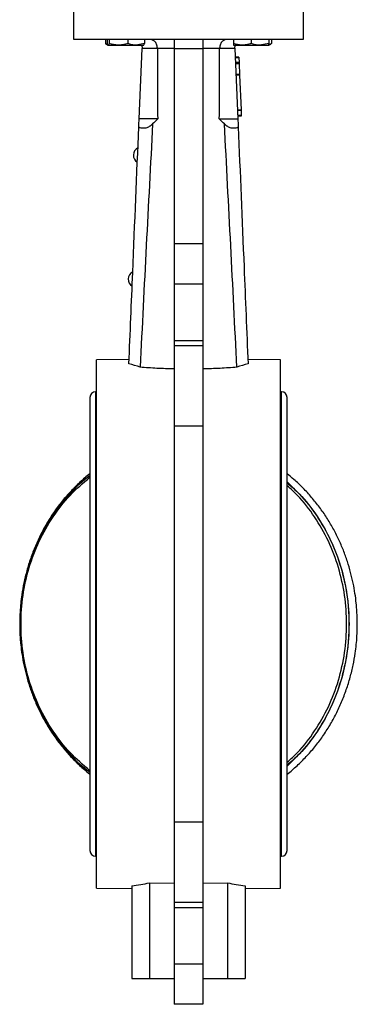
# Model space of a CAD drawing. Header units: millimetres. Extents: x 331 to 1582, y 149 to 1302.
# Tile 14 of 38: x 1105 to 1201, y 471 to 749. Entities that reach past the tile are written whole.
import ezdxf

# ---------------------------------------------------------------- set-up
doc = ezdxf.new("R2010")
doc.units = ezdxf.units.MM

msp = doc.modelspace()

# ---------------------------------------------------------------- linework, layer by layer
at = {"color": 7, "linetype": 'Continuous', "lineweight": 25}
for p, q in [((1120.41, 754.69), (1120.41, 743.69)), ((1185.41, 743.69), (1185.41, 754.69)), ((1120.41, 743.69), (1185.41, 743.69)), ((1129.46, 743.69), (1129.46, 742.45)), ((1129.46, 742.45), (1130.21, 742.02)), ((1129.86, 742.27), (1129.46, 742.45)), ((1129.98, 743.69), (1129.98, 742.45)), ((1130.21, 742.02), (1130.23, 742.01)), ((1130.26, 742.01), (1133.16, 742.01)), ((1130.53, 743.69), (1130.53, 742.45)), ((1133.16, 742.01), (1138.14, 742.01)), ((1135.79, 743.69), (1135.79, 742.45)), ((1140.49, 742.45), (1138.14, 742.01)), ((1138.14, 742.01), (1140.23, 742.01)), ((1140.23, 742.01), (1140.26, 742.02)), ((1140.49, 743.69), (1140.49, 742.45)), ((1148.91, 743.69), (1148.91, 741.08)), ((1156.91, 743.69), (1156.91, 741.08)), ((1165.59, 743.69), (1165.59, 742.45)), ((1165.59, 742.01), (1168.09, 742.01)), ((1168.09, 742.01), (1173.09, 742.01)), ((1170.59, 743.69), (1170.59, 742.45)), ((1175.59, 742.45), (1173.09, 742.01)), ((1173.09, 742.01), (1175.59, 742.01)), ((1175.59, 743.69), (1175.59, 742.45)), ((1175.59, 742.01), (1176.15, 742.33)), ((1176.35, 743.69), (1176.35, 742.45)), ((1138.97, 721.19), (1139.8, 741.09)), ((1139.8, 741.19), (1144.13, 741.19)), ((1148.91, 741.08), (1156.91, 741.08)), ((1148.91, 741.08), (1148.91, 686)), ((1156.91, 741.08), (1156.91, 686)), ((1161.69, 741.19), (1166.02, 741.19)), ((1166.02, 741.09), (1166.85, 721.19)), ((1167.12, 738.64), (1166.12, 738.6)), ((1167.13, 738.43), (1166.13, 738.39)), ((1167.18, 737.18), (1166.18, 737.14)), ((1167.19, 736.97), (1166.19, 736.93)), ((1167.2, 736.77), (1166.2, 736.72)), ((1167.12, 738.64), (1167.13, 738.43)), ((1167.13, 738.43), (1167.18, 737.18)), ((1167.18, 737.18), (1167.19, 736.97)), ((1167.19, 736.97), (1167.2, 736.77)), ((1167.2, 736.77), (1167.32, 733.75)), ((1167.32, 733.75), (1166.33, 733.71)), ((1167.33, 733.54), (1166.33, 733.5)), ((1167.32, 733.75), (1167.33, 733.54)), ((1167.33, 733.54), (1167.74, 723.75)), ((1167.74, 723.75), (1166.74, 723.71)), ((1167.75, 723.55), (1166.75, 723.51)), ((1167.74, 723.75), (1167.75, 723.55)), ((1167.75, 723.55), (1167.81, 722.2)), ((1167.81, 722.2), (1166.81, 722.15)), ((1167.81, 721.99), (1166.82, 721.95)), ((1167.81, 722.2), (1167.81, 721.99)), ((1139.5, 718.69), (1140.98, 718.69)), ((1164.84, 718.69), (1166.32, 718.69)), ((1148.91, 686), (1156.91, 686)), ((1148.91, 686), (1148.91, 674.69)), ((1156.91, 686), (1156.91, 674.69)), ((1148.91, 674.69), (1156.91, 674.69)), ((1148.91, 674.69), (1148.91, 658.69)), ((1156.91, 674.69), (1156.91, 658.69)), ((1148.91, 658.69), (1156.91, 658.69)), ((1148.91, 658.69), (1148.91, 657.29)), ((1156.91, 658.69), (1156.91, 657.29)), ((1148.91, 657.29), (1156.91, 657.29)), ((1148.91, 657.29), (1148.91, 634.52)), ((1156.91, 657.29), (1156.91, 634.52)), ((1136.15, 653.35), (1126.91, 653.19)), ((1126.91, 504.19), (1126.91, 653.19)), ((1178.91, 653.19), (1169.67, 653.35)), ((1178.91, 578.69), (1178.91, 653.19)), ((1125.09, 642.62), (1125.09, 514.76)), ((1126.91, 644.19), (1126.66, 644.19)), ((1179.16, 644.19), (1178.91, 644.19)), ((1180.73, 514.76), (1180.73, 642.62)), ((1156.91, 634.52), (1148.91, 634.52)), ((1148.91, 634.52), (1148.91, 522.86)), ((1156.91, 634.52), (1156.91, 522.86)), ((1178.91, 504.19), (1178.91, 578.69)), ((1148.91, 522.86), (1156.91, 522.86)), ((1148.91, 522.86), (1148.91, 500.09)), ((1156.91, 522.86), (1156.91, 500.09)), ((1126.66, 513.19), (1126.91, 513.19)), ((1178.91, 513.19), (1179.16, 513.19)), ((1141.91, 505.66), (1148.91, 505.54)), ((1141.91, 505.66), (1141.91, 478.69)), ((1156.91, 505.54), (1163.91, 505.66)), ((1163.91, 505.66), (1163.91, 478.69)), ((1126.91, 504.19), (1136.91, 504.02)), ((1136.91, 504.83), (1136.91, 478.69)), ((1168.91, 504.83), (1168.91, 478.69)), ((1168.91, 504.02), (1178.91, 504.19)), ((1156.91, 500.09), (1148.91, 500.09)), ((1148.91, 500.09), (1148.91, 498.7)), ((1156.91, 500.09), (1156.91, 498.7)), ((1148.91, 498.7), (1156.91, 498.7)), ((1148.91, 498.7), (1148.91, 482.7)), ((1156.91, 498.7), (1156.91, 482.7)), ((1156.91, 482.7), (1148.91, 482.7)), ((1148.91, 482.7), (1148.91, 471.38)), ((1156.91, 482.7), (1156.91, 471.38)), ((1136.91, 478.69), (1141.91, 478.69)), ((1141.91, 478.69), (1148.91, 478.69)), ((1156.91, 478.69), (1163.91, 478.69)), ((1163.91, 478.69), (1168.91, 478.69)), ((1156.91, 471.38), (1148.91, 471.38))]:
    msp.add_line(p, q, dxfattribs=at)
at = {"color": 8, "linetype": 'Continuous', "lineweight": 25}
for p, q in [((1126.66, 644.19), (1126.66, 578.69)), ((1179.16, 578.69), (1179.16, 644.19)), ((1126.66, 578.69), (1126.66, 513.19)), ((1179.16, 513.19), (1179.16, 578.69))]:
    msp.add_line(p, q, dxfattribs=at)
at = {"color": 7, "linetype": 'Continuous', "lineweight": 25, "flags": 128}
msp.add_lwpolyline([(1180.73, 618.77), (1181.28, 618.28), (1184.19, 615.41), (1186.87, 612.28), (1189.31, 608.91), (1191.48, 605.33), (1193.37, 601.56), (1194.97, 597.63), (1196.26, 593.56), (1197.23, 589.39), (1197.89, 585.14), (1198.21, 580.84), (1198.21, 576.54), (1197.89, 572.24), (1197.23, 567.99), (1196.26, 563.82), (1194.97, 559.75), (1193.37, 555.82), (1191.48, 552.05), (1189.31, 548.47), (1186.87, 545.1), (1184.19, 541.97), (1181.28, 539.1), (1180.73, 538.61)], dxfattribs=at)
at = {"color": 7, "linetype": 'Continuous', "lineweight": 25}
for centre, radius, start, end in [((1139.74, 710.92), 2.4, 118.1153, 177.0193), ((1139.75, 710.97), 2.4, 178.2088, 236.9418), ((1138.29, 675.95), 2.4, 118.1153, 177.0193), ((1138.29, 676), 2.4, 178.2088, 236.9418), ((1126.66, 642.62), 1.57, 90, 180), ((1179.16, 642.62), 1.57, 0, 90), ((1126.66, 514.76), 1.57, 180, 270), ((1179.16, 514.76), 1.57, 270, 0)]:
    msp.add_arc(centre, radius, start, end, dxfattribs=at)
for centre, start_param, end_param in [((1127.21, 578.69), 4.842945, 4.910987), ((1178.61, 578.69), 4.513791, 4.581833)]:
    msp.add_ellipse(centre, major_axis=(74.51, 0), ratio=0.999848, start_param=start_param, end_param=end_param, dxfattribs=at)
for points, knots in [([(1130.26, 742.01), (1130.22, 742.02), (1130.14, 742.05), (1130.06, 742.22), (1130, 742.37), (1129.99, 742.42), (1129.98, 742.45)], [0, 0, 0, 0, 0.391685, 0.789285, 0.894615, 1, 1, 1, 1]), ([(1130.53, 742.45), (1130.46, 742.27), (1130.37, 742.03), (1130.28, 742.01), (1130.26, 742.01)], [0, 0, 0, 0, 0.768151, 1, 1, 1, 1]), ([(1133.16, 742.01), (1133.1, 742.01), (1132.21, 742.01), (1131.34, 742.24), (1130.53, 742.45)], [0, 0, 0, 0, 0.0702006, 1, 1, 1, 1]), ([(1135.79, 742.45), (1135.68, 742.42), (1135.37, 742.32), (1134.94, 742.21), (1134.5, 742.13), (1134.17, 742.07), (1133.84, 742.04), (1133.5, 742.01), (1133.28, 742.01), (1133.16, 742.01)], [0, 0, 0, 0, 0.123586, 0.371213, 0.495325, 0.620996, 0.746851, 0.873313, 1, 1, 1, 1]), ([(1138.14, 742.01), (1138.08, 742.01), (1137.66, 742.01), (1136.87, 742.11), (1136.15, 742.34), (1135.79, 742.45)], [0, 0, 0, 0, 0.070063, 0.53077, 1, 1, 1, 1]), ([(1139.65, 742.01), (1139.69, 741.92), (1139.78, 741.66), (1139.8, 741.37), (1139.8, 741.19)], [0, 0, 0, 0, 0.3527372, 1, 1, 1, 1]), ([(1140.21, 742.01), (1140.22, 742.01), (1140.24, 742.01), (1140.3, 742.05), (1140.38, 742.16), (1140.45, 742.36), (1140.49, 742.45)], [0, 0, 0, 0, 0.115738, 0.23165, 0.613649, 1, 1, 1, 1]), ([(1144.13, 741.19), (1144.12, 741.37), (1144.1, 741.74), (1143.93, 742.27), (1143.67, 742.73), (1143.25, 743.22), (1142.86, 743.41), (1142.6, 743.53)], [0, 0, 0, 0, 0.165212, 0.332699, 0.505587, 0.68578, 1, 1, 1, 1]), ([(1163.21, 743.53), (1162.96, 743.4), (1162.56, 743.21), (1162.14, 742.73), (1161.89, 742.27), (1161.72, 741.74), (1161.7, 741.37), (1161.69, 741.19)], [0, 0, 0, 0, 0.312033, 0.492806, 0.666247, 0.834267, 1, 1, 1, 1]), ([(1168.09, 742.01), (1168.03, 742.01), (1167.18, 742.01), (1166.36, 742.24), (1165.59, 742.45)], [0, 0, 0, 0, 0.070201, 1, 1, 1, 1]), ([(1165.59, 742.45), (1165.59, 742.4), (1165.59, 742.13), (1165.59, 742.06), (1165.59, 742.01)], [0, 0, 0, 0, 0.211001, 1, 1, 1, 1]), ([(1166.02, 741.19), (1166.02, 741.37), (1166.04, 741.67), (1166.14, 741.94), (1166.18, 742.04)], [0, 0, 0, 0, 0.623786, 1, 1, 1, 1]), ([(1170.59, 742.45), (1170.49, 742.42), (1170.18, 742.32), (1169.78, 742.21), (1169.36, 742.13), (1169.05, 742.07), (1168.73, 742.04), (1168.41, 742.01), (1168.19, 742.01), (1168.09, 742.01)], [0, 0, 0, 0, 0.123586, 0.371213, 0.495325, 0.620996, 0.746851, 0.873313, 1, 1, 1, 1]), ([(1173.09, 742.01), (1173.03, 742.01), (1172.58, 742.01), (1171.73, 742.11), (1170.97, 742.34), (1170.59, 742.45)], [0, 0, 0, 0, 0.070063, 0.53077, 1, 1, 1, 1]), ([(1175.59, 742.01), (1175.59, 742.02), (1175.59, 742.05), (1175.59, 742.22), (1175.59, 742.37), (1175.59, 742.42), (1175.59, 742.45)], [0, 0, 0, 0, 0.391685, 0.789285, 0.894615, 1, 1, 1, 1]), ([(1176.35, 742.45), (1176.29, 742.42), (1176.14, 742.32), (1175.94, 742.21), (1175.73, 742.13), (1175.63, 742.1), (1175.59, 742.08)], [0, 0, 0, 0, 0.203783, 0.6121, 0.81675, 1, 1, 1, 1]), ([(1148.91, 741.09), (1148.68, 741.09), (1148.23, 741.09), (1147.55, 741.09), (1146.87, 741.09), (1146.18, 741.09), (1145.5, 741.1), (1144.81, 741.1), (1144.36, 741.1), (1144.13, 741.1)], [0, 0, 0, 0, 0.14148, 0.28342, 0.425819, 0.568677, 0.711994, 0.855768, 1, 1, 1, 1]), ([(1161.69, 741.1), (1161.46, 741.1), (1161.01, 741.1), (1160.32, 741.1), (1159.64, 741.09), (1158.95, 741.09), (1158.27, 741.09), (1157.59, 741.09), (1157.14, 741.09), (1156.91, 741.09)], [0, 0, 0, 0, 0.144213, 0.287975, 0.431285, 0.574143, 0.716548, 0.858501, 1, 1, 1, 1]), ([(1144.21, 721.19), (1144.16, 721.19), (1143.99, 721.19), (1143.59, 721.19), (1143.43, 721.19), (1143.07, 721.19), (1142.87, 721.19), (1142.41, 721.19), (1142.16, 721.19), (1141.61, 721.19), (1141.03, 721.19), (1140.38, 721.19), (1139.7, 721.19), (1139.34, 721.19), (1138.97, 721.19)], [0, 0, 0, 0, 0.25, 0.25, 0.375, 0.375, 0.5, 0.5, 0.625, 0.625, 0.75, 0.875, 0.875, 1, 1, 1, 1]), ([(1142.78, 719.78), (1142.17, 708.34), (1141.58, 696.9), (1140.4, 674.01), (1139.83, 662.57), (1139.26, 651.12)], [0, 0, 0, 0, 0.5, 0.5, 1, 1, 1, 1]), ([(1140.98, 718.69), (1141.3, 718.79), (1141.6, 718.94), (1142.2, 719.31), (1142.49, 719.54), (1142.78, 719.78)], [0, 0, 0, 0, 0.5, 0.5, 1, 1, 1, 1]), ([(1161.61, 721.19), (1161.66, 721.19), (1161.82, 721.19), (1162.22, 721.19), (1162.38, 721.19), (1162.75, 721.19), (1162.95, 721.19), (1163.41, 721.19), (1163.66, 721.19), (1164.21, 721.19), (1164.79, 721.19), (1165.44, 721.19), (1166.12, 721.19), (1166.48, 721.19), (1166.85, 721.19)], [0, 0, 0, 0, 0.25, 0.25, 0.375, 0.375, 0.5, 0.5, 0.625, 0.625, 0.75, 0.875, 0.875, 1, 1, 1, 1]), ([(1166.56, 651.12), (1165.99, 662.57), (1165.42, 674.01), (1164.24, 696.9), (1163.65, 708.34), (1163.04, 719.78)], [0, 0, 0, 0, 0.5, 0.5, 1, 1, 1, 1]), ([(1163.04, 719.78), (1163.33, 719.54), (1163.62, 719.31), (1164.22, 718.94), (1164.52, 718.79), (1164.84, 718.69)], [0, 0, 0, 0, 0.5, 0.5, 1, 1, 1, 1]), ([(1136.09, 652.09), (1136.46, 660.8), (1137.41, 683.6), (1138.32, 705.57), (1138.88, 718.96)], [0.2703057, 0.2703057, 0.2703057, 0.2703057, 0.3084563, 0.3714839, 0.3714839, 0.3714839, 0.3714839]), ([(1166.94, 718.96), (1167.48, 706.04), (1168.39, 684.09), (1169.34, 661.31), (1169.73, 652.09)], [0.2719135, 0.2719135, 0.2719135, 0.2719135, 0.3333333, 0.3740678, 0.3740678, 0.3740678, 0.3740678]), ([(1148.91, 650.67), (1147.25, 650.69), (1145.61, 650.74), (1142.4, 650.9), (1140.82, 651), (1139.26, 651.12)], [0, 0, 0, 0, 0.5, 0.5, 1, 1, 1, 1]), ([(1166.56, 651.12), (1165, 651), (1163.42, 650.9), (1160.2, 650.74), (1158.57, 650.69), (1156.91, 650.67)], [0, 0, 0, 0, 0.5, 0.5, 1, 1, 1, 1]), ([(1125.09, 621.07), (1125.08, 621.06), (1124.09, 620.34), (1122.26, 618.7), (1119.65, 616.15), (1117.24, 613.38), (1115.02, 610.43), (1113.01, 607.32), (1111.22, 604.07), (1109.66, 600.7), (1108.33, 597.26), (1107.25, 593.78), (1106.42, 590.33), (1105.88, 587.25), (1105.54, 584.52), (1105.32, 581.77), (1105.22, 578.43), (1105.33, 575.34), (1105.58, 572.47), (1105.9, 570.01), (1106.42, 567.11), (1107.13, 564.1), (1108.05, 560.99), (1109.18, 557.85), (1110.54, 554.72), (1112.11, 551.63), (1113.91, 548.62), (1115.92, 545.71), (1118.13, 542.93), (1120.55, 540.32), (1122.87, 538.1), (1124.45, 536.85), (1125.09, 536.34)], [0, 0, 0, 0, 0.000685, 0.039372, 0.078042, 0.116683, 0.155275, 0.193793, 0.232195, 0.270412, 0.30832, 0.345659, 0.381788, 0.416438, 0.440942, 0.465619, 0.500097, 0.542345, 0.559482, 0.587931, 0.617492, 0.649223, 0.682364, 0.716611, 0.75172, 0.787522, 0.823893, 0.860742, 0.898002, 0.935623, 0.973568, 1, 1, 1, 1]), ([(1125.09, 536.83), (1125.09, 536.83), (1122.96, 538.22), (1119.31, 541.98), (1114.36, 548.05), (1110.45, 555.02), (1107.56, 562.56), (1105.8, 570.53), (1105.21, 578.69), (1105.8, 586.86), (1107.56, 594.82), (1110.45, 602.36), (1114.36, 609.33), (1119.31, 615.4), (1122.96, 619.16), (1125.09, 620.55), (1125.09, 620.55)], [0, 0, 0, 0, 0.000156, 0.083463, 0.166771, 0.250078, 0.333385, 0.416693, 0.5, 0.583307, 0.666615, 0.749922, 0.833229, 0.916537, 0.999844, 1, 1, 1, 1]), ([(1125.09, 537.27), (1123.17, 538.92), (1119.32, 542.22), (1114.53, 548.38), (1110.62, 555.24), (1107.77, 562.72), (1106.03, 570.6), (1105.44, 578.69), (1106.03, 586.78), (1107.77, 594.66), (1110.62, 602.14), (1114.53, 609), (1119.32, 615.16), (1123.17, 618.46), (1125.09, 620.11)], [0, 0, 0, 0, 0.0830108, 0.1664087, 0.2498065, 0.3332043, 0.4166022, 0.5, 0.5833978, 0.6667957, 0.7501935, 0.8335913, 0.9169892, 1, 1, 1, 1]), ([(1200.56, 578.69), (1200.53, 580.08), (1200.49, 582.04), (1200.23, 584.92), (1199.92, 587.37), (1199.4, 590.27), (1198.69, 593.28), (1197.77, 596.39), (1196.64, 599.53), (1195.28, 602.66), (1193.7, 605.75), (1191.91, 608.76), (1189.9, 611.67), (1187.69, 614.45), (1185.27, 617.07), (1182.95, 619.28), (1181.37, 620.53), (1180.73, 621.04)], [0, 0, 0, 0, 0.084513, 0.118792, 0.175702, 0.234836, 0.29831, 0.364605, 0.433111, 0.503343, 0.574961, 0.647718, 0.72143, 0.795964, 0.87122, 0.947125, 1, 1, 1, 1]), ([(1180.73, 618.54), (1181.92, 617.5), (1185.05, 614.78), (1189.23, 609.29), (1193.18, 602.37), (1196.06, 594.81), (1197.82, 586.86), (1198.41, 578.69), (1197.82, 570.52), (1196.06, 562.57), (1193.18, 555.01), (1189.23, 548.1), (1185.05, 542.6), (1181.92, 539.88), (1180.73, 538.84)], [0, 0, 0, 0, 0.054805, 0.143844, 0.232883, 0.321922, 0.410961, 0.5, 0.589039, 0.678078, 0.767117, 0.856156, 0.945195, 1, 1, 1, 1]), ([(1180.73, 539.69), (1181.73, 540.58), (1184.66, 543.13), (1188.63, 548.4), (1192.56, 555.24), (1195.4, 562.73), (1197.15, 570.6), (1197.73, 578.69), (1197.15, 586.78), (1195.4, 594.66), (1192.56, 602.14), (1188.63, 608.98), (1184.66, 614.25), (1181.73, 616.81), (1180.73, 617.69)], [0, 0, 0, 0, 0.047583, 0.138066, 0.22855, 0.319033, 0.409517, 0.5, 0.590483, 0.680967, 0.77145, 0.861934, 0.952417, 1, 1, 1, 1]), ([(1180.73, 536.31), (1180.74, 536.32), (1181.73, 537.04), (1183.56, 538.68), (1186.17, 541.23), (1188.58, 544), (1190.8, 546.95), (1192.81, 550.06), (1194.6, 553.31), (1196.16, 556.68), (1197.49, 560.13), (1198.57, 563.6), (1199.39, 567.05), (1199.94, 570.13), (1200.28, 572.86), (1200.51, 575.61), (1200.54, 577.56), (1200.56, 578.69)], [0, 0, 0, 0, 0.001369, 0.078728, 0.156054, 0.23332, 0.31049, 0.387511, 0.464299, 0.540719, 0.616519, 0.691184, 0.763428, 0.832714, 0.881712, 0.931056, 1, 1, 1, 1])]:
    msp.add_open_spline(points, degree=3, knots=knots, dxfattribs=at)
for points in [[(1139.8, 741.19), (1139.8, 741.16), (1139.8, 741.12), (1139.8, 741.09)], [(1144.13, 741.1), (1144.13, 741.13), (1144.13, 741.16), (1144.13, 741.19)], [(1144.13, 741.1), (1144.17, 734.46), (1144.19, 727.83), (1144.21, 721.19)], [(1161.61, 721.19), (1161.62, 727.83), (1161.65, 734.46), (1161.69, 741.1)], [(1161.69, 741.19), (1161.69, 741.16), (1161.69, 741.13), (1161.69, 741.1)], [(1166.02, 741.19), (1166.02, 741.16), (1166.02, 741.12), (1166.02, 741.09)], [(1138.88, 718.96), (1138.91, 719.69), (1138.94, 720.44), (1138.97, 721.19)], [(1144.21, 721.19), (1143.73, 720.72), (1143.26, 720.25), (1142.78, 719.78)], [(1163.04, 719.78), (1162.56, 720.25), (1162.09, 720.72), (1161.61, 721.19)], [(1166.85, 721.19), (1166.88, 720.44), (1166.91, 719.69), (1166.94, 718.96)], [(1138.88, 718.96), (1139.08, 718.85), (1139.29, 718.76), (1139.5, 718.69)], [(1166.32, 718.69), (1166.53, 718.76), (1166.74, 718.85), (1166.94, 718.96)], [(1139.26, 651.12), (1138.21, 651.5), (1137.16, 651.82), (1136.09, 652.09)], [(1169.73, 652.09), (1168.66, 651.82), (1167.6, 651.5), (1166.56, 651.12)]]:
    msp.add_open_spline(points, degree=3, dxfattribs=at)

doc.saveas('drawing.dxf')
